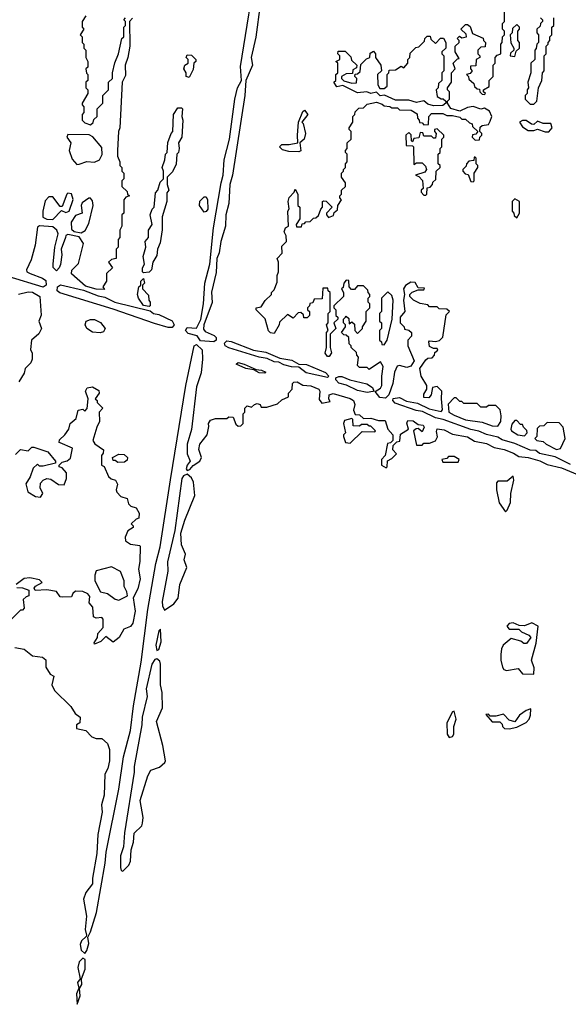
# Model space of a CAD drawing. Extents: x 2701205 to 2963787, y 496209 to 720276.
# Tile 13 of 154: x 2724381 to 2727277, y 686210 to 691405. Entities that reach past the tile are written whole.
import ezdxf

# ---------------------------------------------------------------- set-up
doc = ezdxf.new("R2010")
doc.units = 0

msp = doc.modelspace()

# ---------------------------------------------------------------- linework, layer by layer
at = {"layer": '0CON05XD'}
for points in [[(2725405, 689704.7), (2725335, 689711.1), (2725317.3, 689737.3), (2725270, 689750), (2725255.4, 689765), (2725265, 689780.8), (2725315, 689776.9), (2725337.5, 689822.5), (2725350.9, 689905), (2725357.6, 690015), (2725384, 690115), (2725403.9, 690306.1), (2725443.8, 690545), (2725455.2, 690584.8), (2725460.9, 690665), (2725488.6, 690775), (2725516.5, 690985), (2725530.4, 691045), (2725552.2, 691085), (2725547.3, 691157.3), (2725635.7, 691715)], [(2725651.1, 691485), (2725628, 691312), (2725602.9, 691205), (2725610.7, 691165), (2725574, 691085), (2725569.7, 691005), (2725504.6, 690584.6), (2725490.4, 690535), (2725485.6, 690435), (2725469.1, 690375), (2725466.9, 690315), (2725442.7, 690235), (2725434.5, 690175), (2725421.9, 690145), (2725418, 690072), (2725393.2, 689966.8), (2725397.1, 689912.9), (2725352.9, 689795), (2725351.9, 689771.9), (2725359.3, 689759.3), (2725408.2, 689738.2), (2725418, 689728), (2725418.2, 689715), (2725405, 689704.7)], [(2726735, 691380), (2726745, 691380), (2726758.3, 691368.3), (2726771.7, 691331.7), (2726828.3, 691308.3), (2726830, 691295), (2726840, 691285), (2726838.3, 691261.7), (2726815, 691260), (2726800, 691245), (2726800, 691225), (2726810, 691215), (2726810, 691205), (2726790, 691195), (2726788.3, 691161.7), (2726760, 691160), (2726760, 691145), (2726770, 691135), (2726758.3, 691121.7), (2726740, 691115), (2726750, 691105), (2726751.7, 691091.7), (2726778.3, 691068.3), (2726781.7, 691051.7), (2726795, 691040), (2726808.3, 691038.3), (2726810, 691025), (2726821.7, 691011.7), (2726835, 691010), (2726840, 691015), (2726830, 691025), (2726830, 691035), (2726858.3, 691051.7), (2726860, 691085), (2726880, 691105), (2726880, 691165), (2726890, 691175), (2726890, 691205), (2726901.7, 691218.3), (2726920, 691225), (2726920, 691275), (2726927.5, 691285), (2726930, 691315), (2726940, 691325), (2726940, 691345), (2726930, 691355), (2726930, 691385), (2726940, 691395), (2726940, 691455)], [(2724977, 691413), (2724960, 691395), (2724962.5, 691265), (2724952.5, 691205), (2724937.5, 691165), (2724939.3, 691110.7), (2724922.5, 691075), (2724910, 690835), (2724902.5, 690815), (2724897.5, 690715), (2724897.5, 690685), (2724910, 690655), (2724910, 690635), (2724920, 690625), (2724920, 690605), (2724930, 690595), (2724930, 690565), (2724920, 690555), (2724920, 690525), (2724948.3, 690498.3), (2724950, 690485), (2724960, 690475), (2724941.7, 690468.3), (2724930, 690455), (2724930, 690385), (2724920, 690375), (2724920, 690315), (2724910, 690295), (2724910, 690255), (2724900, 690245), (2724900, 690205), (2724890, 690195), (2724890, 690145), (2724865, 690140), (2724850, 690125), (2724870, 690095), (2724840, 690065), (2724840, 690025), (2724820, 689995), (2724828.3, 689981.7), (2724785, 689983.3), (2724728.3, 689998.3), (2724653.6, 690063.6), (2724657, 690083), (2724691.7, 690118.3), (2724717.5, 690225), (2724695, 690260), (2724635, 690272.5), (2724623.8, 690266.2), (2724622.5, 690255)], [(2724730, 691425), (2724710, 691395), (2724710, 691365), (2724720, 691355), (2724700, 691325), (2724710, 691315), (2724710, 691285), (2724720, 691275), (2724720, 691255), (2724730, 691245), (2724730, 691205), (2724740, 691185), (2724740, 691155), (2724730, 691145), (2724733, 691123), (2724740, 691115), (2724740, 691085), (2724730, 691075), (2724730, 691045), (2724740, 691035), (2724740, 691015), (2724710, 690965), (2724710, 690955), (2724720, 690945), (2724720, 690915), (2724710, 690905), (2724710, 690875), (2724725, 690860), (2724755, 690850), (2724768.3, 690861.7), (2724771.7, 690878.3), (2724790, 690895), (2724790, 690935), (2724820, 690965), (2724820, 691005), (2724850, 691035), (2724850, 691075), (2724870, 691095), (2724870, 691125), (2724883, 691177), (2724902.5, 691225), (2724920, 691305), (2724930, 691315), (2724930, 691365), (2724940, 691375), (2724940, 691395), (2724930, 691405), (2724940, 691415)], [(2727130, 691415), (2727140, 691405), (2727140, 691395), (2727130, 691385), (2727128.3, 691371.7), (2727110, 691355), (2727110, 691335), (2727120, 691325), (2727120, 691285), (2727110, 691275), (2727107, 691253), (2727100, 691245), (2727100, 691195), (2727080, 691175), (2727080, 691125), (2727062.5, 691075), (2727067.5, 691045), (2727060, 691035), (2727060, 691015), (2727050, 691005), (2727050, 690985), (2727075, 690960), (2727095, 690960), (2727110, 690975), (2727120, 691045), (2727137.5, 691085), (2727140, 691125), (2727150, 691135), (2727150, 691215), (2727160, 691225), (2727160, 691265), (2727170, 691275), (2727170, 691285), (2727180, 691295), (2727180, 691315), (2727190, 691325), (2727190, 691365), (2727200, 691375), (2727200, 691415)], [(2727287.8, 689057.8), (2727207.7, 689097.7), (2727125.4, 689115.4), (2727105, 689132.5), (2727075, 689134.5), (2726995, 689169.4), (2726927.9, 689187.9), (2726905, 689202.2), (2726844.3, 689215.7), (2726805, 689234.4), (2726762, 689242), (2726616.1, 689296.1), (2726575, 689304.6), (2726507.3, 689337.3), (2726473.2, 689343.2), (2726362.6, 689382.6), (2726350, 689395), (2726352.9, 689407.1), (2726385, 689411.9), (2726422.8, 689392.8), (2726481.1, 689381.1), (2726541.7, 689351.7), (2726605, 689337.5), (2726613, 689347), (2726606.7, 689405), (2726610, 689445), (2726590, 689465), (2726585, 689470), (2726560, 689465), (2726552.5, 689425), (2726540.7, 689409.3), (2726515, 689412.5), (2726515, 689430), (2726530, 689455), (2726530, 689475), (2726500, 689525), (2726492.5, 689565), (2726525, 689610), (2726535, 689620), (2726558.3, 689621.7), (2726570, 689635), (2726571.7, 689648.3), (2726588.3, 689661.7), (2726585, 689670), (2726565, 689670), (2726545, 689680), (2726540, 689705), (2726545, 689710), (2726575, 689707.5), (2726597, 689713), (2726615, 689730), (2726633, 689847), (2726650, 689865), (2726635, 689877.5), (2726595, 689880), (2726585, 689890), (2726545, 689890), (2726535, 689900), (2726495, 689907.5), (2726460, 689925), (2726440, 689945), (2726440, 689955), (2726453, 689967), (2726485, 689980), (2726515, 689980), (2726518.3, 689988.3), (2726485, 689990), (2726468.3, 690018.3), (2726445, 690020), (2726417, 690003), (2726407.5, 689985), (2726412.5, 689955), (2726406.2, 689925), (2726413.3, 689865), (2726390, 689835), (2726390, 689805), (2726410, 689785), (2726411.7, 689771.7), (2726435, 689767.5), (2726450, 689755), (2726450, 689735), (2726430, 689715), (2726430, 689685), (2726462.5, 689605), (2726445, 689577.5), (2726425, 689570), (2726385, 689580), (2726373.9, 689576.1), (2726358.8, 689545), (2726351.2, 689485), (2726328.8, 689425), (2726311.2, 689408.8), (2726281.8, 689411.8), (2726257.5, 689442.5), (2726285, 689460), (2726293.3, 689475), (2726292.5, 689525), (2726300, 689575), (2726285, 689600), (2726225, 689560), (2726215, 689570), (2726175, 689570), (2726165, 689580), (2726170, 689625), (2726160, 689635), (2726158.3, 689648.3), (2726130, 689675), (2726130, 689685), (2726120, 689695), (2726118.3, 689728.3), (2726105, 689740), (2726091.7, 689741.7), (2726080, 689755), (2726100, 689785), (2726100, 689795), (2726090, 689805), (2726090, 689825), (2726100, 689835), (2726105, 689840), (2726118.3, 689828.3), (2726120, 689800), (2726135, 689810), (2726148.3, 689798.3), (2726150, 689765), (2726165, 689750), (2726190, 689775), (2726190, 689785), (2726210, 689815), (2726210, 689865), (2726230, 689885), (2726230, 689905), (2726220, 689915), (2726220, 689935), (2726230, 689945), (2726230, 689955), (2726220, 689965), (2726218.3, 689978.3), (2726195, 690000), (2726165, 690000), (2726148.3, 689981.7), (2726131.7, 689981.7), (2726120, 689995), (2726118.3, 690028.3), (2726105, 690030), (2726092.5, 690015), (2726088.3, 689991.7), (2726080, 689985), (2726090, 689965), (2726090, 689945), (2726040, 689895), (2726040, 689885), (2726050, 689875), (2726050, 689845), (2726060, 689835), (2726060, 689825), (2726040, 689805), (2726050, 689775), (2726020, 689745), (2726020, 689675), (2726027, 689647), (2726015, 689627.5), (2726005, 689627.5), (2725993.3, 689645), (2726000, 689675), (2726000, 689755), (2726010, 689765), (2726000, 689795), (2726010, 689805), (2726010, 689855), (2726020, 689865), (2726020, 689965), (2726010, 689975), (2726008.3, 689988.3), (2725981.7, 689988.3), (2725978.3, 689931.7), (2725935, 689930), (2725928.3, 689911.7), (2725911.7, 689908.3), (2725910, 689895), (2725900, 689885), (2725900, 689875), (2725910, 689865), (2725910, 689845), (2725898.3, 689831.7), (2725881.7, 689831.7), (2725878.3, 689848.3), (2725865, 689860), (2725851.7, 689858.3), (2725825, 689830), (2725795, 689850), (2725751.7, 689808.3), (2725750, 689795), (2725725, 689750), (2725705, 689752.5), (2725695, 689762.5), (2725677, 689827), (2725630, 689875), (2725630, 689885), (2725655, 689890), (2725677, 689923), (2725710, 689955), (2725710, 689965), (2725725, 689980), (2725739.3, 690020.7), (2725740, 690055), (2725747.5, 690075), (2725747.5, 690125), (2725740, 690145), (2725767, 690173), (2725765, 690210), (2725790, 690235), (2725787.5, 690265), (2725776.7, 690285), (2725783.9, 690306.1), (2725800, 690315), (2725796.7, 690395), (2725803, 690407), (2725798, 690445), (2725803, 690467), (2725830, 690495), (2725835, 690510), (2725850, 690485), (2725850, 690425), (2725860, 690415), (2725860, 690355), (2725840, 690325), (2725841.7, 690311.7), (2725868.3, 690311.7), (2725871.7, 690328.3), (2725885, 690330), (2725891.7, 690338.3), (2725915, 690340), (2725931.7, 690358.3), (2725945, 690360), (2725958.3, 690371.7), (2725970, 690405), (2725980, 690415), (2725980, 690445), (2725985, 690450), (2725998.3, 690448.3), (2726030, 690415), (2726000, 690385), (2726000, 690375), (2726011.7, 690361.7), (2726038.3, 690371.7), (2726041.7, 690388.3), (2726058.3, 690401.7), (2726060, 690425), (2726080, 690455), (2726070, 690465), (2726070, 690475), (2726080, 690485), (2726080, 690505), (2726100, 690525), (2726100, 690545), (2726080, 690575), (2726080, 690595), (2726090, 690605), (2726090, 690615), (2726100, 690625), (2726100, 690645), (2726110, 690655), (2726110, 690695), (2726100, 690705), (2726100, 690715), (2726110, 690725), (2726110, 690755), (2726130, 690775), (2726130, 690815), (2726120, 690825), (2726120, 690835), (2726140, 690865), (2726140, 690895), (2726150, 690905), (2726151.7, 690918.3), (2726171.7, 690938.3), (2726195, 690940), (2726215, 690960), (2726265, 690970), (2726295, 690960), (2726305, 690950), (2726335, 690947.5), (2726345, 690940), (2726375, 690940), (2726385, 690930), (2726447, 690927), (2726478.3, 690908.3), (2726480, 690885), (2726490, 690875), (2726491.7, 690861.7), (2726505, 690860), (2726515, 690850), (2726538.3, 690851.7), (2726540, 690895), (2726555, 690910), (2726615, 690910), (2726635, 690900), (2726665, 690900), (2726705, 690890), (2726715, 690880), (2726735, 690880), (2726755, 690860), (2726770, 690855), (2726771.7, 690841.7), (2726800, 690815), (2726788.3, 690801.7), (2726771.7, 690798.3), (2726770, 690785), (2726785, 690770), (2726808.3, 690771.7), (2726810, 690785), (2726820, 690795), (2726820, 690805), (2726810, 690815), (2726811.7, 690838.3), (2726823, 690847), (2726855, 690852.5), (2726865, 690870), (2726873.3, 690895), (2726861.7, 690921.7), (2726835, 690937.5), (2726815, 690933.3), (2726775, 690947.5), (2726745, 690942.5), (2726705, 690922.5), (2726656.4, 690936.4), (2726640, 690965), (2726640, 690975), (2726650, 690985), (2726650, 691025), (2726640, 691035), (2726640, 691045), (2726660, 691075), (2726660, 691125), (2726680, 691145), (2726670, 691175), (2726691.7, 691198.3), (2726700, 691200), (2726680, 691235), (2726680, 691265), (2726700, 691285), (2726700, 691295), (2726690, 691305), (2726701.7, 691318.3), (2726715, 691310), (2726740, 691315), (2726738.3, 691328.3), (2726710, 691355), (2726735, 691380)], [(2726995, 691210), (2727001.7, 691238.3), (2727020, 691255), (2727020, 691285), (2727010, 691295), (2727010, 691345), (2727020, 691355), (2727020, 691365), (2727005, 691380), (2726981.7, 691358.3), (2726980, 691335), (2726970, 691325), (2726973, 691283), (2726990, 691255), (2726990, 691245), (2726971.7, 691228.3), (2726970, 691215), (2726995, 691210)], [(2726565, 690950), (2726535, 690958.8), (2726515, 690977.5), (2726475, 690968.8), (2726435, 690980), (2726365, 690980), (2726306.4, 691006.4), (2726283.8, 691003.8), (2726265, 691023.3), (2726235, 691016.2), (2726213.6, 691023.6), (2726165, 691019.2), (2726087, 691057), (2726055, 691051.2), (2726040, 691075), (2726050, 691085), (2726050, 691115), (2726060, 691125), (2726060, 691175), (2726050, 691185), (2726070, 691195), (2726070, 691215), (2726060, 691225), (2726061.7, 691238.3), (2726098.3, 691238.3), (2726128.3, 691208.3), (2726131.7, 691191.7), (2726160, 691165), (2726158.3, 691151.7), (2726140, 691140), (2726138.3, 691121.7), (2726105, 691120), (2726080, 691105), (2726080, 691095), (2726091.7, 691081.7), (2726135, 691070), (2726158.3, 691071.7), (2726160, 691095), (2726150, 691105), (2726151.7, 691118.3), (2726165, 691120), (2726178.3, 691131.7), (2726181.7, 691168.3), (2726211.7, 691198.3), (2726230, 691205), (2726231.7, 691228.3), (2726248.3, 691238.3), (2726260, 691225), (2726260, 691205), (2726287.5, 691165), (2726290, 691135), (2726270, 691115), (2726270.7, 691060.7), (2726282.5, 691042.5), (2726305, 691042.5), (2726320, 691055), (2726320, 691115), (2726330, 691125), (2726331.7, 691138.3), (2726365, 691140), (2726395, 691160), (2726408.3, 691151.7), (2726430, 691175), (2726430, 691195), (2726440, 691205), (2726441.7, 691228.3), (2726471.7, 691258.3), (2726488.3, 691261.7), (2726518.3, 691291.7), (2726520, 691305), (2726531.7, 691318.3), (2726548.3, 691318.3), (2726551.7, 691301.7), (2726575, 691280), (2726601.7, 691308.3), (2726618.3, 691308.3), (2726630, 691285), (2726630, 691255), (2726610, 691235), (2726610, 691225), (2726620, 691215), (2726620, 691135), (2726610, 691125), (2726610, 691085), (2726591.7, 691068.3), (2726590, 691045), (2726580, 691035), (2726585, 691000), (2726605, 690987.5), (2726617, 690987), (2726630, 690975), (2726630, 690965), (2726615, 690952.5), (2726565, 690950)], [(2725275, 691100), (2725260, 691105), (2725260, 691125), (2725247.5, 691145), (2725252.5, 691165), (2725270, 691175), (2725270, 691195), (2725260, 691205), (2725265, 691220), (2725288.3, 691218.3), (2725310, 691195), (2725310, 691185), (2725300, 691175), (2725297, 691143), (2725275, 691100)], [(2725035, 690070), (2725030, 690075), (2725030, 690095), (2725040, 690115), (2725032.5, 690155), (2725047.5, 690205), (2725042.5, 690235), (2725060, 690255), (2725060, 690295), (2725080, 690325), (2725070, 690375), (2725080, 690405), (2725090, 690415), (2725098.3, 690491.7), (2725110, 690505), (2725121.7, 690548.3), (2725140, 690565), (2725140, 690605), (2725132.5, 690625), (2725147.5, 690665), (2725150, 690695), (2725160, 690705), (2725163, 690757), (2725180, 690805), (2725190, 690815), (2725192.5, 690905), (2725215, 690940), (2725235, 690940), (2725240, 690935), (2725237.5, 690895), (2725242.5, 690875), (2725237.5, 690785), (2725220, 690755), (2725222.5, 690725), (2725220, 690705), (2725210, 690695), (2725207, 690643), (2725188.3, 690601.7), (2725160, 690575), (2725160, 690535), (2725167.5, 690505), (2725158.3, 690491.7), (2725157.5, 690445), (2725132.5, 690365), (2725133, 690297), (2725123, 690227), (2725107.5, 690195), (2725105, 690160), (2725083.6, 690126.4), (2725076.7, 690085), (2725065, 690073.3), (2725035, 690070)], [(2725855, 690707.5), (2725801.2, 690708.8), (2725768.8, 690718.8), (2725752.5, 690735), (2725763.9, 690746.1), (2725803.9, 690746.1), (2725850, 690755), (2725846.7, 690795), (2725852.5, 690865), (2725875, 690920), (2725885, 690927.5), (2725902.5, 690905), (2725870, 690865), (2725877, 690857), (2725890, 690805), (2725882.5, 690775), (2725860, 690755), (2725865, 690712.5), (2725855, 690707.5)], [(2727175, 690812.5), (2727192.5, 690835), (2727185, 690856.7), (2727145, 690856.7), (2727115, 690870), (2727095, 690852.5), (2727083, 690853), (2727055, 690872.5), (2727035, 690872.5), (2727020, 690865), (2727035, 690840), (2727065, 690820), (2727095, 690820), (2727115, 690827.5), (2727155, 690812.5), (2727175, 690812.5)], [(2724681.7, 690641.7), (2724695, 690642.5), (2724735, 690657.5), (2724775, 690653.8), (2724802.5, 690665), (2724816.4, 690693.6), (2724815, 690730), (2724766.4, 690786.4), (2724747, 690797), (2724635, 690800), (2724630, 690785), (2724650, 690755), (2724642.5, 690715), (2724658.3, 690668.3), (2724681.7, 690641.7)], [(2726525, 690480), (2726530, 690485), (2726531.7, 690518.3), (2726548.3, 690521.7), (2726560, 690535), (2726561.7, 690548.3), (2726578.3, 690561.7), (2726580, 690605), (2726600, 690625), (2726600, 690635), (2726590, 690645), (2726590, 690695), (2726600, 690705), (2726600, 690725), (2726610, 690735), (2726610, 690775), (2726620, 690785), (2726620, 690795), (2726585, 690830), (2726570, 690825), (2726570, 690815), (2726580, 690805), (2726575, 690780), (2726565, 690780), (2726555, 690790), (2726515, 690790), (2726508.3, 690808.3), (2726495, 690810), (2726488.3, 690781.7), (2726461.7, 690778.3), (2726455, 690760), (2726450, 690765), (2726448.3, 690798.3), (2726435, 690810), (2726420, 690795), (2726421.7, 690741.7), (2726455, 690740), (2726460, 690735), (2726461.7, 690641.7), (2726475, 690650), (2726505, 690650), (2726522.5, 690632.5), (2726527.5, 690615), (2726519.3, 690600.7), (2726470, 690585), (2726488.3, 690578.3), (2726507, 690557), (2726510, 690515), (2726500, 690505), (2726500, 690495), (2726515, 690480), (2726525, 690480)], [(2726775, 690550), (2726780, 690555), (2726780, 690595), (2726800, 690625), (2726800, 690635), (2726790, 690645), (2726790, 690675), (2726785, 690680), (2726780, 690680), (2726778.3, 690661.7), (2726751.7, 690658.3), (2726740, 690645), (2726738.3, 690631.7), (2726720, 690615), (2726720, 690605), (2726731.7, 690591.7), (2726748.3, 690588.3), (2726761.7, 690551.7), (2726775, 690550)], [(2724555, 690350), (2724601.7, 690398.3), (2724625, 690387.5), (2724642.5, 690395), (2724663, 690457), (2724655, 690486.7), (2724635, 690490), (2724630, 690485), (2724605, 690420), (2724595, 690420), (2724555, 690470), (2724535, 690470), (2724515, 690450), (2724502.5, 690395), (2724503, 690363), (2724525, 690352.5), (2724555, 690350)], [(2725355, 690390), (2725330, 690425), (2725331.7, 690448.3), (2725355, 690470), (2725365, 690470), (2725372.5, 690455), (2725373.3, 690405), (2725365, 690392.5), (2725355, 690390)], [(2724705, 690280), (2724726.4, 690293.6), (2724745, 690330), (2724768, 690425), (2724765, 690450), (2724755, 690462.5), (2724745, 690463.3), (2724710.8, 690439.2), (2724706.2, 690425), (2724710, 690385), (2724675, 690372.5), (2724653, 690337), (2724655, 690300), (2724668.3, 690288.3), (2724705, 690280)], [(2727005, 690360), (2727020, 690385), (2727020, 690445), (2726995, 690460), (2726980, 690445), (2726980, 690395), (2726990, 690385), (2726991.7, 690371.7), (2727005, 690360)], [(2724622.5, 690255), (2724600, 690195), (2724603.3, 690165), (2724597, 690113), (2724590, 690095), (2724575, 690080), (2724558.3, 690098.3), (2724557.5, 690115), (2724566.7, 690205), (2724583.3, 690275), (2724576.7, 690295), (2724555, 690312.5), (2724485, 690317.5), (2724475, 690310), (2724463.3, 690215), (2724441.7, 690138.3), (2724416, 690085), (2724418.8, 690075), (2724436.2, 690065), (2724502.1, 690042.1), (2724518.9, 690028.9), (2724521.5, 690005), (2724505, 689993.6), (2724319.3, 690049.3)], [(2725165, 689780.7), (2725092.3, 689802.3), (2724875, 689876.9), (2724593.1, 689963.1), (2724579.5, 689975), (2724580.6, 689995), (2724595.7, 690005.7), (2724718.3, 689978.3), (2724795, 689948), (2724830.3, 689940.3), (2724883.3, 689915), (2725068.8, 689868.8), (2725087.5, 689855), (2725115, 689850), (2725185.4, 689815.4), (2725195.5, 689795), (2725185, 689781.2), (2725165, 689780.7)], [(2725065, 689892.5), (2725035, 689897.5), (2725007.5, 689935), (2725002.5, 689955), (2725010, 689995), (2725020, 690005), (2725020, 690025), (2725035, 690040), (2725040, 690015), (2725030, 690005), (2725030, 689985), (2725061.7, 689951.7), (2725062.5, 689925), (2725070, 689915), (2725070, 689895), (2725065, 689892.5)], [(2724375, 689956.2), (2724425, 689968.8), (2724447.9, 689967.9), (2724486.7, 689945), (2724493.6, 689846.4), (2724482.5, 689815), (2724496.2, 689775), (2724482.7, 689747.3), (2724442.5, 689715), (2724437.5, 689665), (2724447.5, 689645), (2724447, 689613), (2724440, 689595), (2724410, 689565), (2724405, 689540), (2724376.1, 689493.9)], [(2726305, 689690), (2726320, 689715), (2726347.5, 689825), (2726352.5, 689925), (2726345, 689950), (2726325, 689970), (2726290, 689935), (2726290, 689865), (2726280, 689855), (2726280, 689815), (2726290, 689805), (2726290, 689775), (2726280, 689765), (2726280, 689715), (2726290, 689705), (2726291.7, 689691.7), (2726305, 689690)], [(2724805, 689753.3), (2724765, 689756.2), (2724736.1, 689776.1), (2724726.7, 689795), (2724732.5, 689815), (2724755, 689823.8), (2724775, 689823.8), (2724807.7, 689807.7), (2724832.5, 689775), (2724822.5, 689757.5), (2724805, 689753.3)], [(2724355, 688092.5), (2724405, 688083.3), (2724449.3, 688049.3), (2724501.7, 688041.7), (2724518.3, 688028.3), (2724518.3, 687988.3), (2724542.3, 687952.3), (2724561.7, 687941.7), (2724551.2, 687895), (2724563.8, 687865), (2724651.7, 687781.7), (2724673.6, 687743.6), (2724700, 687725), (2724697.5, 687695), (2724680, 687685), (2724680, 687665), (2724730, 687655), (2724761.7, 687621.7), (2724785, 687612.5), (2724815, 687612.5), (2724845, 687586.7), (2724855.7, 687555), (2724855.8, 687495), (2724845.8, 687455), (2724830, 687425), (2724827, 687313), (2724813, 687263), (2724815.6, 687224.4), (2724794.2, 687105.8), (2724788.6, 687005), (2724765.8, 686875.8), (2724765.8, 686845), (2724730.3, 686799.7), (2724717.5, 686765), (2724732.9, 686675), (2724726, 686605), (2724733.3, 686575), (2724732.5, 686567.5), (2724708, 686545), (2724700.8, 686525), (2724706.2, 686495), (2724725, 686477.5), (2724735.8, 686494.2), (2724745, 686530), (2724740, 686565), (2724755, 686592.5), (2724785.7, 686694.3), (2724832.5, 686955), (2724837.8, 687012.2), (2724904.6, 687345), (2724929.7, 687515), (2724966.1, 687655), (2724981.9, 687785), (2725022.2, 688015), (2725056.6, 688293.4), (2725099.5, 688535), (2725122.9, 688622.9), (2725176.9, 688976.9), (2725258.4, 689475), (2725301.1, 689685), (2725315, 689690.8), (2725343.8, 689663.8), (2725345.4, 689614.6), (2725338.7, 689541.3), (2725315, 689467.5), (2725288, 689242), (2725265.3, 689165), (2725264.2, 689114.2), (2725280, 689075), (2725264.3, 689055), (2725260, 689035), (2725265, 689026.7), (2725278.3, 689031.7), (2725297, 689053), (2725332.5, 689075), (2725340, 689095), (2725327, 689137), (2725331.2, 689165), (2725370, 689215), (2725378.8, 689258.8), (2725377.5, 689275), (2725388.3, 689291.7), (2725415, 689300), (2725475, 689300), (2725485, 689310), (2725508.3, 689308.3), (2725521.7, 689271.7), (2725535, 689260), (2725548.3, 689261.7), (2725560, 689275), (2725560, 689325), (2725570, 689335), (2725570, 689355), (2725581.7, 689368.3), (2725605, 689360), (2725620, 689375), (2725635, 689380), (2725650, 689375), (2725655, 689360), (2725685, 689360), (2725741.7, 689378.3), (2725765, 689400), (2725800, 689415), (2725800, 689435), (2725820, 689455), (2725821.2, 689485), (2725827.7, 689492.3), (2725845, 689494.2), (2725875, 689476), (2725917.1, 689472.9), (2725960, 689455), (2725965.7, 689445), (2725961.7, 689401.7), (2725975, 689382.5), (2726020, 689390), (2726013, 689403), (2726014, 689425), (2726035, 689431.9), (2726125, 689406.2), (2726142.9, 689395), (2726149.2, 689375), (2726142.5, 689345), (2726151.7, 689321.7), (2726175, 689320), (2726195, 689300), (2726235, 689302.5), (2726275, 689290), (2726310, 689290), (2726323.8, 689243.8), (2726350, 689215), (2726350, 689185), (2726338.3, 689171.7), (2726321.7, 689168.3), (2726310, 689105), (2726290, 689085), (2726290, 689055), (2726315, 689040), (2726320, 689045), (2726321.7, 689078.3), (2726345, 689090), (2726370, 689115), (2726350, 689135), (2726351.7, 689158.3), (2726371.7, 689178.3), (2726388.3, 689181.7), (2726391.7, 689218.3), (2726432.5, 689245), (2726424.1, 689275.9), (2726429.5, 689290.5), (2726457.8, 689287.8), (2726485, 689270), (2726510, 689265), (2726515.8, 689255.8), (2726505, 689230), (2726485, 689247.5), (2726473.3, 689246.7), (2726460, 689235), (2726475, 689160), (2726505, 689160), (2726515, 689170), (2726545, 689170), (2726575, 689182.5), (2726585.8, 689204.2), (2726581.7, 689231.7), (2726584.3, 689245.7), (2726621.9, 689241.9), (2726665, 689218), (2726745, 689203.6), (2726782, 689182), (2726845, 689168.2), (2726885, 689147.5), (2726938.1, 689138.1), (2726988.5, 689118.5), (2727015, 689100), (2727065.4, 689095.4), (2727127.4, 689077.4), (2727165, 689058.6), (2727241.1, 689041.1), (2727326.1, 689006.1)], [(2726005, 689516.7), (2725892.5, 689542.5), (2725855, 689572), (2725815, 689572.9), (2725775, 689583.2), (2725748.9, 689598.9), (2725725, 689600), (2725687.4, 689617.4), (2725644.7, 689624.7), (2725485, 689673.4), (2725465.6, 689685), (2725462.4, 689697.6), (2725475, 689710), (2725497.9, 689707.9), (2725615, 689661.1), (2725680, 689650), (2725755, 689620), (2725818.1, 689608.1), (2725855, 689586.7), (2725895, 689586), (2725995, 689543.3), (2726013.3, 689525), (2726005, 689516.7)], [(2725675, 689540), (2725645, 689542), (2725617.5, 689557.5), (2725575, 689564.2), (2725523.3, 689586.7), (2725534.5, 689595.5), (2725565, 689588.1), (2725630, 689560), (2725657.5, 689555), (2725680, 689545), (2725675, 689540)], [(2726215, 689437.3), (2726165, 689448.2), (2726106.3, 689476.3), (2726065, 689487.3), (2726050, 689505), (2726050, 689515), (2726065, 689522.9), (2726081.9, 689521.9), (2726124.3, 689504.3), (2726213.9, 689483.9), (2726243.8, 689463.8), (2726250, 689445), (2726245, 689443.8), (2726215, 689437.3)], [(2724358.3, 689111.7), (2724385, 689137.5), (2724425, 689130), (2724445, 689150), (2724455, 689150), (2724530, 689125), (2724570, 689075), (2724570, 689065), (2724505, 689050), (2724485, 689050), (2724475, 689060), (2724451.7, 689038.3), (2724437, 688993), (2724413.6, 688956.4), (2724423.6, 688913.6), (2724465, 688890), (2724490, 688885), (2724502.5, 688905), (2724488.8, 688935), (2724490.6, 688959.4), (2724505, 688976.2), (2724525, 688984), (2724545, 688980), (2724585, 688952.5), (2724615, 688950), (2724627.5, 688985), (2724627.5, 689015), (2724605, 689040), (2724590, 689045), (2724590, 689055), (2724605, 689070), (2724631.7, 689078.3), (2724648.3, 689091.7), (2724660, 689145), (2724595, 689172.5), (2724590, 689175), (2724591.7, 689188.3), (2724620, 689215), (2724640, 689245), (2724647.5, 689275), (2724678.3, 689301.7), (2724690, 689345), (2724715, 689350), (2724725, 689340), (2724737, 689353), (2724742.5, 689405), (2724727.5, 689445), (2724737, 689463), (2724765, 689467.5), (2724798.3, 689448.3), (2724800, 689435), (2724780, 689405), (2724790, 689395), (2724790, 689385), (2724820, 689355), (2724800, 689335), (2724802.5, 689285), (2724787.5, 689255), (2724767.5, 689185), (2724777, 689167), (2724822.5, 689135), (2724821.7, 689118.3), (2724812.5, 689105), (2724812.5, 689055), (2724827, 689047), (2724850, 688995), (2724863, 688983), (2724887.5, 688975), (2724897.5, 688955), (2724890, 688925), (2724893, 688913), (2724915, 688890), (2724948.3, 688878.3), (2724955, 688850), (2724968.3, 688838.3), (2724995, 688830), (2725011.7, 688801.7), (2725010, 688775), (2724995, 688770), (2724970, 688745), (2724980, 688735), (2724980, 688725), (2724951.7, 688708.3), (2724937.5, 688675), (2724940, 688655), (2724965, 688637.5), (2725015, 688630), (2725017.5, 688625), (2725015.9, 688545.9), (2725007.5, 688505), (2725017.1, 688455), (2725005, 688402.5), (2724980, 688355), (2724990.8, 688285), (2724978.8, 688221.2), (2724966.1, 688203.9), (2724930.7, 688189.3), (2724906.7, 688145), (2724875, 688120), (2724835, 688150), (2724810, 688125), (2724775, 688110), (2724773.3, 688116.7), (2724792.5, 688145), (2724793, 688167), (2724821.7, 688198.3), (2724821.7, 688241.7), (2724815, 688250), (2724785, 688247.5), (2724770, 688255), (2724767.5, 688305), (2724748.3, 688328.3), (2724751.7, 688361.7), (2724740, 688375), (2724715, 688387.5), (2724675, 688390), (2724661.7, 688378.3), (2724655, 688360), (2724605, 688357.5), (2724595, 688360), (2724575, 688387.5), (2724525, 688397.5), (2724462.5, 688392.5), (2724457.5, 688405), (2724463.6, 688416.4), (2724500, 688435), (2724485, 688450), (2724435, 688460), (2724405, 688456.7), (2724362.5, 688425)], [(2726905, 689260), (2726920, 689285), (2726922.5, 689315), (2726917, 689347), (2726895, 689370), (2726855, 689370), (2726845, 689360), (2726815, 689360), (2726795, 689380), (2726725, 689380), (2726715, 689390), (2726705, 689390), (2726685, 689410), (2726675, 689410), (2726643, 689377), (2726646.7, 689335), (2726675, 689318), (2726734.4, 689294.4), (2726821.7, 689281.7), (2726875, 689262.5), (2726905, 689260)], [(2726125, 689170), (2726188.3, 689231.7), (2726255, 689230), (2726260, 689235), (2726235, 689260), (2726225, 689260), (2726215, 689270), (2726185, 689270), (2726175, 689260), (2726141.7, 689261.7), (2726140, 689295), (2726135, 689300), (2726095, 689290), (2726090, 689275), (2726100, 689225), (2726090, 689215), (2726090, 689205), (2726100, 689175), (2726125, 689170)], [(2727045, 689210), (2727060, 689225), (2727058.3, 689238.3), (2727040, 689255), (2727035, 689270), (2727025, 689270), (2727005, 689290), (2726995, 689290), (2726978.3, 689271.7), (2726973.3, 689245), (2726977.5, 689235), (2727010, 689215), (2727045, 689210)], [(2727215, 689137.5), (2727235, 689142.5), (2727260, 689195), (2727250, 689255), (2727228.3, 689278.3), (2727165, 689280), (2727148.3, 689261.7), (2727125, 689260), (2727111.7, 689248.3), (2727110, 689205), (2727100, 689195), (2727110, 689185), (2727145, 689180), (2727160, 689165), (2727215, 689137.5)], [(2724898.3, 689068.3), (2724885, 689080), (2724875, 689080), (2724870, 689095), (2724905, 689112.5), (2724931.7, 689111.7), (2724950, 689095), (2724948.3, 689081.7), (2724935, 689070), (2724898.3, 689068.3)], [(2726695, 689070), (2726700, 689085), (2726675, 689100), (2726645, 689100), (2726635, 689090), (2726610, 689085), (2726615, 689070), (2726695, 689070)], [(2725145, 688290), (2725195, 688322.5), (2725217, 688353), (2725226.2, 688425), (2725262.5, 688515), (2725250, 688555), (2725256.7, 688585), (2725234.2, 688634.2), (2725232, 688695), (2725253.3, 688765), (2725306.2, 688895), (2725298.8, 688965), (2725288.1, 688988.1), (2725265, 689006.7), (2725245, 688998.5), (2725236.2, 688985), (2725199.3, 688710.7), (2725161.6, 688545), (2725162.1, 688495), (2725133.4, 688335), (2725135, 688312.5), (2725145, 688290)], [(2726945, 688807.5), (2726955, 688817.5), (2726972.1, 688857.9), (2726973.3, 688905), (2726990, 688975), (2726985, 688996.7), (2726955, 688969.4), (2726905, 688970), (2726898.3, 688961.7), (2726897.5, 688925), (2726911.2, 688855), (2726945, 688807.5)], [(2724905, 688342.5), (2724950, 688365), (2724947, 688387), (2724932.5, 688415), (2724932.5, 688445), (2724913, 688493), (2724865, 688517.5), (2724785, 688497.5), (2724776.7, 688475), (2724777.5, 688445), (2724807, 688387), (2724845, 688376.7), (2724885, 688347.5), (2724905, 688342.5)], [(2724365, 688410), (2724395, 688407.5), (2724430, 688395), (2724430, 688365), (2724415, 688360), (2724400, 688345), (2724405, 688300), (2724395, 688290), (2724385, 688290), (2724330, 688235)], [(2725105, 688077.5), (2725115, 688082.5), (2725128.3, 688121.7), (2725125, 688190), (2725115, 688180), (2725099.2, 688105), (2725105, 688077.5)], [(2727095, 687952.5), (2727096.7, 687985), (2727082.5, 688025), (2727106.7, 688115), (2727117.5, 688205), (2727085, 688222.5), (2727045, 688207.5), (2727018.3, 688208.3), (2726985, 688222.5), (2726965, 688220), (2726953.3, 688205), (2726965, 688190), (2727015, 688190), (2727030, 688175), (2727068.3, 688158.3), (2727080, 688145), (2727057, 688113), (2727043, 688113), (2727026.4, 688126.4), (2726975, 688140), (2726932.5, 688105), (2726923.6, 688086.4), (2726920, 688055), (2726920, 688025), (2726929.3, 687989.3), (2726936.7, 687976.7), (2726950.7, 687970.7), (2727011.7, 687981.7), (2727035, 687953.3), (2727095, 687952.5)], [(2724925, 686912.5), (2724956.7, 686945), (2724966.7, 686965), (2724968.8, 687025), (2724981.2, 687065), (2724985, 687112.5), (2725025, 687152.5), (2725030, 687165), (2725032.5, 687195), (2725016.2, 687285), (2725056.7, 687415), (2725074, 687446), (2725118.3, 687461.7), (2725147.5, 687485), (2725150, 687495), (2725136.2, 687575), (2725102.7, 687702.7), (2725134, 687775), (2725133.8, 687855), (2725124, 687895), (2725124.4, 688005), (2725120, 688020), (2725105, 688032.5), (2725095, 688028.6), (2725078.4, 688005), (2725048.7, 687875), (2725054.6, 687834.6), (2725026.7, 687725), (2725026.5, 687685), (2724985.4, 687465), (2724984.7, 687435), (2724933.5, 687115), (2724928.3, 687041.7), (2724912.6, 686992.6), (2724912.7, 686932.7), (2724916.7, 686916.7), (2724925, 686912.5)], [(2726965, 687663.3), (2727005, 687672.5), (2727055, 687697.5), (2727070, 687715), (2727076.7, 687735), (2727078.3, 687768.3), (2727055, 687760), (2727020, 687735), (2726995, 687700), (2726965, 687710), (2726935, 687740), (2726895, 687730), (2726865, 687730), (2726855, 687740), (2726841.7, 687738.3), (2726875, 687700), (2726915, 687700), (2726928.3, 687688.3), (2726930, 687675), (2726940, 687665), (2726965, 687663.3)], [(2726648.3, 687618.3), (2726665, 687622.5), (2726673.3, 687635), (2726673.3, 687675), (2726685.7, 687714.3), (2726675, 687757.5), (2726665, 687752.5), (2726636.2, 687695), (2726636.7, 687635), (2726648.3, 687618.3)], [(2724685, 686210), (2724700, 686255), (2724697, 686293), (2724708.8, 686315), (2724707.5, 686345), (2724727.3, 686395), (2724725.8, 686445.8), (2724715, 686453.3), (2724695, 686433.3), (2724688.6, 686405), (2724700, 686345), (2724686.7, 686325), (2724693.3, 686295), (2724680.8, 686265), (2724685, 686210)]]:
    msp.add_lwpolyline(points, dxfattribs=at)

doc.saveas('drawing.dxf')
